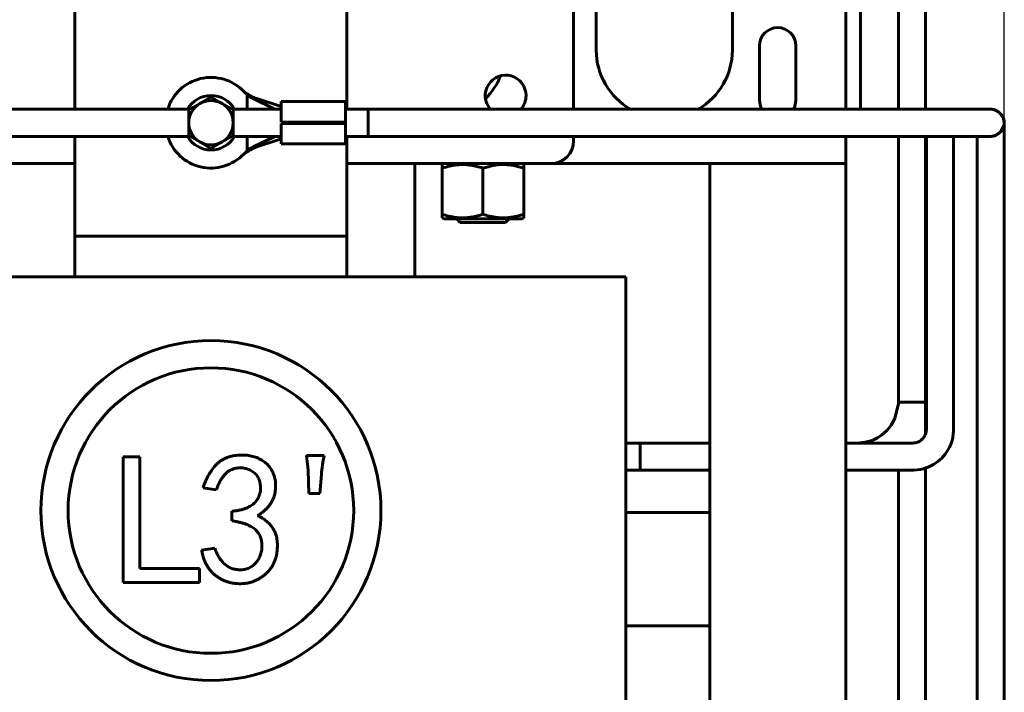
# Model space of a CAD drawing. Header units: millimetres. Extents: x 0 to 297, y 0 to 420.
# Tile 8 of 19: x 188 to 231, y 162 to 192. Entities that reach past the tile are written whole.
import ezdxf

# ---------------------------------------------------------------- set-up
doc = ezdxf.new("R2010")
doc.units = ezdxf.units.MM
doc.linetypes.add('K5LT_BASIC', pattern=[0])
doc.linetypes.add('K5LT_THIN', pattern=[0])
doc.layers.add('Системный слой', color=7, linetype='Continuous')
doc.styles.add('KDIMTEXTSTYLE', font='GOST_AU.SHX', dxfattribs={"width": 0.96, "oblique": 15, "height": 5})
doc.dimstyles.new('KDIMSTYLE (0.20)', dxfattribs={"dimtxt": 5, "dimasz": 1, "dimexe": 2, "dimexo": 0, "dimgap": 1, "dimtad": 1, "dimlfac": 5, "dimtxsty": 'KDIMTEXTSTYLE', "dimsah": 1, "dimcen": 0, "dimdle": 1, "dimadec": 0, "dimazin": 0, "dimtfac": 0.667, "dimtmove": 0, "dimatfit": 3, "dimfxl": 1, "dimtvp": 1, "dimtolj": 1, "dimtzin": 0, "dimarcsym": 0})

# ---------------------------------------------------------------- blocks, each defined once
blk = doc.blocks.new('U6')
at = {"layer": 'Системный слой', "color": 150, "linetype": 'K5LT_BASIC', "lineweight": 60, "true_color": 0x0080ff}
for p, q in [((231.012, 187.244), (231.012, 187.243)), ((231.012, 187.242), (231.012, 187.242)), ((231.012, 187.242), (231.012, 187.241)), ((231.012, 187.241), (231.012, 187.241)), ((231.012, 187.241), (231.012, 187.241)), ((231.012, 187.241), (231.012, 187.24)), ((231.012, 187.24), (231.012, 187.24)), ((231.012, 187.24), (231.012, 187.239)), ((231.012, 187.239), (231.012, 187.238)), ((231.012, 187.238), (231.012, 187.238)), ((231.012, 187.238), (231.012, 187.237)), ((231.012, 187.237), (231.012, 187.234)), ((231.012, 187.234), (231.012, 187.228)), ((231.012, 187.228), (231.012, 187.223)), ((231.012, 187.223), (231.012, 187.222)), ((231.012, 187.222), (231.012, 187.22)), ((231.012, 187.22), (231.012, 187.217)), ((231.012, 187.217), (231.012, 187.209)), ((231.012, 187.209), (231.012, 187.192)), ((231.012, 187.192), (231.012, 187.162)), ((231.012, 187.162), (231.012, 187.16)), ((231.012, 187.16), (231.012, 187.157)), ((231.012, 187.157), (231.012, 187.152)), ((231.012, 187.152), (231.012, 187.147)), ((231.012, 187.147), (231.012, 187.145)), ((231.012, 187.145), (231.012, 187.143)), ((231.012, 187.143), (231.012, 187.138)), ((231.012, 187.138), (231.012, 187.136)), ((231.012, 187.136), (231.012, 187.134)), ((231.012, 187.134), (231.012, 187.132)), ((231.012, 187.132), (231.012, 187.13)), ((231.012, 187.13), (231.012, 187.128)), ((231.012, 187.128), (231.012, 187.126)), ((231.012, 187.126), (231.012, 187.123)), ((231.012, 187.123), (231.012, 187.12)), ((231.012, 187.12), (231.012, 187.118)), ((231.012, 187.118), (231.012, 187.116)), ((231.012, 187.116), (231.012, 187.111)), ((231.012, 187.111), (231.012, 187.104)), ((231.012, 187.104), (231.012, 187.101)), ((231.012, 187.101), (231.012, 187.099)), ((231.012, 187.099), (231.012, 187.093)), ((231.012, 187.093), (231.012, 187.081)), ((231.012, 187.081), (231.012, 187.067)), ((231.012, 187.067), (231.012, 187.065)), ((231.012, 187.065), (231.012, 187.061)), ((231.012, 187.061), (231.012, 187.053)), ((231.012, 187.053), (231.012, 187.037)), ((231.012, 187.037), (231.012, 187.003)), ((231.012, 187.003), (231.012, 186.983)), ((231.012, 186.983), (231.012, 186.979)), ((231.012, 186.979), (231.012, 186.974)), ((231.012, 186.974), (231.012, 186.963)), ((231.012, 186.963), (231.012, 186.939)), ((231.012, 186.939), (231.012, 186.89)), ((231.012, 186.89), (231.012, 186.823)), ((231.012, 186.823), (231.012, 186.82)), ((231.012, 186.82), (231.012, 186.812)), ((231.012, 186.812), (231.012, 186.797)), ((231.012, 186.797), (231.012, 186.765)), ((231.012, 186.765), (231.012, 186.7)), ((231.012, 186.7), (231.012, 186.629)), ((231.012, 186.629), (231.012, 186.625)), ((231.012, 186.625), (231.012, 186.616)), ((231.012, 186.616), (231.012, 186.598)), ((231.012, 186.598), (231.012, 186.561)), ((231.012, 186.561), (231.012, 186.485)), ((231.012, 186.485), (231.012, 186.407)), ((231.012, 186.407), (231.012, 186.402)), ((231.012, 186.402), (231.012, 186.392)), ((231.012, 186.392), (231.012, 186.372)), ((231.012, 186.372), (231.012, 186.33)), ((231.012, 186.33), (231.012, 186.246)), ((231.012, 186.246), (231.012, 186.158)), ((231.012, 186.158), (231.012, 186.153)), ((231.012, 186.153), (231.012, 186.141)), ((231.012, 186.141), (231.012, 186.119)), ((231.012, 186.119), (231.012, 186.074)), ((231.012, 186.074), (231.012, 185.981)), ((231.012, 185.981), (231.012, 185.885)), ((231.012, 185.885), (231.012, 185.879)), ((231.012, 185.879), (231.012, 185.867)), ((231.012, 185.867), (231.012, 185.842)), ((231.012, 185.842), (231.012, 185.794)), ((231.012, 185.794), (231.012, 185.695)), ((231.012, 185.695), (231.012, 185.597)), ((231.012, 185.597), (231.012, 185.59)), ((231.012, 185.59), (231.012, 185.577)), ((231.012, 185.577), (231.012, 185.552)), ((231.012, 185.552), (231.012, 185.501)), ((231.012, 185.501), (231.012, 185.398)), ((231.012, 185.398), (231.012, 185.295)), ((231.012, 185.295), (231.012, 185.289)), ((231.012, 185.289), (231.012, 185.275)), ((231.012, 185.275), (231.012, 185.249)), ((231.012, 185.249), (231.012, 185.196)), ((231.012, 185.196), (231.012, 185.089)), ((231.012, 185.089), (231.012, 184.99)), ((231.012, 184.99), (231.012, 184.755)), ((231.012, 184.755), (231.012, 184.285)), ((231.012, 184.285), (231.012, 183.346)), ((231.012, 183.346), (231.012, 181.466)), ((231.012, 181.466), (231.012, 177.708)), ((231.012, 177.708), (231.012, 170.191)), ((231.012, 170.191), (231.012, 155.158))]:
    blk.add_line(p, q, dxfattribs=at)
blk = doc.blocks.new('U7')
at = {"layer": 'Системный слой', "color": 150, "linetype": 'K5LT_BASIC', "lineweight": 60, "true_color": 0x0080ff}
for p, q in [((231.004, 187.155), (231.012, 187.243)), ((230.628, 186.689), (230.874, 186.876)), ((230.874, 186.876), (231.004, 187.155)), ((230.412, 186.644), (230.628, 186.689))]:
    blk.add_line(p, q, dxfattribs=at)
blk = doc.blocks.new('U8')
at = {"layer": 'Системный слой', "color": 150, "linetype": 'K5LT_BASIC', "lineweight": 60, "true_color": 0x0080ff}
for p, q in [((230.528, 187.83), (230.41, 187.844)), ((230.802, 187.687), (230.528, 187.83)), ((230.977, 187.432), (230.802, 187.687)), ((231.012, 187.244), (230.977, 187.432))]:
    blk.add_line(p, q, dxfattribs=at)
blk = doc.blocks.new('U9')
at = {"layer": 'Системный слой', "color": 150, "linetype": 'K5LT_BASIC', "lineweight": 60, "true_color": 0x0080ff}
for p, q in [((229.812, 186.644), (229.812, 186.613)), ((229.812, 186.613), (229.812, 186.599)), ((229.812, 186.599), (229.812, 186.578)), ((229.812, 186.578), (229.812, 186.546)), ((229.812, 186.546), (229.812, 186.497)), ((229.812, 186.497), (229.812, 186.491)), ((229.812, 186.491), (229.812, 186.487)), ((229.812, 186.487), (229.812, 186.478)), ((229.812, 186.478), (229.812, 186.46)), ((229.812, 186.46), (229.812, 186.425)), ((229.812, 186.425), (229.812, 186.352)), ((229.812, 186.352), (229.812, 186.253)), ((229.812, 186.253), (229.812, 186.248)), ((229.812, 186.248), (229.812, 186.237)), ((229.812, 186.237), (229.812, 186.216)), ((229.812, 186.216), (229.812, 186.173)), ((229.812, 186.173), (229.812, 186.086)), ((229.812, 186.086), (229.812, 185.987)), ((229.812, 185.987), (229.812, 185.981)), ((229.812, 185.981), (229.812, 185.97)), ((229.812, 185.97), (229.812, 185.947)), ((229.812, 185.947), (229.812, 185.901)), ((229.812, 185.901), (229.812, 185.807)), ((229.812, 185.807), (229.812, 185.703)), ((229.812, 185.703), (229.812, 185.697)), ((229.812, 185.697), (229.812, 185.685)), ((229.812, 185.685), (229.812, 185.66)), ((229.812, 185.66), (229.812, 185.612)), ((229.812, 185.612), (229.812, 185.513)), ((229.812, 185.513), (229.812, 185.407)), ((229.812, 185.407), (229.812, 185.401)), ((229.812, 185.401), (229.812, 185.388)), ((229.812, 185.388), (229.812, 185.363)), ((229.812, 185.363), (229.812, 185.311)), ((229.812, 185.311), (229.812, 185.209)), ((229.812, 185.209), (229.812, 185.017)), ((229.812, 185.017), (229.812, 184.789)), ((229.812, 184.789), (229.812, 184.333)), ((229.812, 184.333), (229.812, 183.424)), ((229.812, 183.424), (229.812, 181.609)), ((229.812, 181.609), (229.812, 177.981)), ((229.812, 177.981), (229.812, 170.72)), ((229.812, 170.72), (229.812, 156.2))]:
    blk.add_line(p, q, dxfattribs=at)
blk = doc.blocks.new('U15')
at = {"layer": 'Системный слой', "color": 150, "linetype": 'K5LT_BASIC', "lineweight": 60, "true_color": 0x0080ff}
for start, end in [(30, 150), (210, 330)]:
    blk.add_arc((196.014, 187.244), 1.2, start, end, dxfattribs=at)
blk = doc.blocks.new('U23')
at = {"layer": 'Системный слой', "color": 150, "linetype": 'K5LT_BASIC', "lineweight": 60, "true_color": 0x0080ff}
for p, q in [((162.952, 186.644), (195.097, 186.644)), ((196.931, 186.644), (199.116, 186.644)), ((201.952, 186.644), (227.35, 186.644))]:
    blk.add_line(p, q, dxfattribs=at)
blk = doc.blocks.new('U24')
at = {"layer": 'Системный слой', "color": 150, "linetype": 'K5LT_BASIC', "lineweight": 60, "true_color": 0x0080ff}
for p, q in [((227.574, 186.644), (227.574, 186.495)), ((227.574, 186.495), (227.574, 186.489)), ((227.574, 186.489), (227.574, 186.477)), ((227.574, 186.477), (227.574, 186.453)), ((227.574, 186.453), (227.574, 186.404)), ((227.574, 186.404), (227.574, 186.305)), ((227.574, 186.305), (227.574, 186.101)), ((227.574, 186.101), (227.574, 185.968)), ((227.574, 185.968), (227.574, 185.888)), ((227.574, 185.888), (227.574, 185.727)), ((227.574, 185.727), (227.574, 185.405)), ((227.574, 185.405), (227.574, 184.762)), ((227.574, 184.762), (227.574, 183.475)), ((227.574, 183.475), (227.574, 180.902)), ((227.574, 180.902), (227.574, 175.755)), ((227.574, 175.755), (227.574, 174.092)), ((227.574, 174.092), (227.574, 174.024)), ((227.574, 174.024), (227.574, 173.988)), ((227.574, 173.988), (227.574, 173.97)), ((227.574, 173.97), (227.574, 173.961)), ((227.574, 173.961), (227.574, 173.956)), ((227.574, 173.956), (227.574, 173.95)), ((227.574, 173.95), (227.574, 173.94)), ((227.574, 173.94), (227.574, 173.926)), ((227.574, 173.926), (227.574, 173.905)), ((227.574, 173.905), (227.574, 173.873)), ((227.574, 173.873), (227.574, 173.827)), ((227.574, 173.827), (227.574, 173.763)), ((227.574, 173.763), (227.574, 173.707)), ((227.481, 173.39), (227.415, 173.304)), ((227.507, 173.436), (227.481, 173.39)), ((227.519, 173.46), (227.507, 173.436)), ((227.524, 173.473), (227.519, 173.46)), ((227.527, 173.479), (227.524, 173.473)), ((227.528, 173.482), (227.527, 173.479)), ((227.539, 173.507), (227.528, 173.482)), ((227.545, 173.524), (227.539, 173.507)), ((227.55, 173.538), (227.545, 173.524)), ((227.555, 173.554), (227.55, 173.538)), ((227.562, 173.577), (227.555, 173.554)), ((227.57, 173.627), (227.562, 173.577)), ((227.573, 173.666), (227.57, 173.627)), ((227.574, 173.701), (227.573, 173.689)), ((227.573, 173.689), (227.573, 173.666)), ((227.574, 173.707), (227.574, 173.701)), ((218.014, 173.111), (214.952, 173.111)), ((224.407, 173.111), (224.014, 173.111)), ((225.504, 173.111), (224.407, 173.111)), ((226.053, 173.111), (225.504, 173.111)), ((226.327, 173.111), (226.053, 173.111)), ((226.465, 173.111), (226.327, 173.111)), ((226.533, 173.111), (226.465, 173.111)), ((226.599, 173.111), (226.533, 173.111)), ((226.644, 173.111), (226.599, 173.111)), ((226.675, 173.111), (226.644, 173.111)), ((226.696, 173.111), (226.675, 173.111)), ((226.71, 173.111), (226.696, 173.111)), ((226.72, 173.111), (226.71, 173.111)), ((226.726, 173.111), (226.72, 173.111)), ((226.73, 173.111), (226.726, 173.111)), ((226.739, 173.111), (226.73, 173.111)), ((226.756, 173.111), (226.739, 173.111)), ((226.79, 173.111), (226.756, 173.111)), ((226.856, 173.111), (226.79, 173.111)), ((226.921, 173.111), (226.856, 173.111)), ((226.951, 173.111), (226.921, 173.111)), ((226.964, 173.111), (226.951, 173.111)), ((226.971, 173.111), (226.964, 173.111)), ((227.025, 173.112), (226.971, 173.111)), ((227.074, 173.117), (227.025, 173.112)), ((227.103, 173.122), (227.074, 173.117)), ((227.121, 173.126), (227.103, 173.122)), ((227.136, 173.131), (227.121, 173.126)), ((227.15, 173.136), (227.136, 173.131)), ((227.171, 173.143), (227.15, 173.136)), ((227.187, 173.15), (227.171, 173.143)), ((227.195, 173.153), (227.187, 173.15)), ((227.2, 173.155), (227.195, 173.153)), ((227.278, 173.194), (227.2, 173.155)), ((227.342, 173.237), (227.278, 173.194)), ((227.372, 173.262), (227.342, 173.237)), ((227.386, 173.275), (227.372, 173.262)), ((227.393, 173.282), (227.386, 173.275)), ((227.396, 173.285), (227.393, 173.282)), ((227.415, 173.304), (227.396, 173.285))]:
    blk.add_line(p, q, dxfattribs=at)
blk = doc.blocks.new('U25')
at = {"layer": 'Системный слой', "color": 150, "linetype": 'K5LT_BASIC', "lineweight": 60, "true_color": 0x0080ff}
for p, q in [((228.774, 186.644), (228.774, 186.495)), ((228.774, 186.495), (228.774, 186.489)), ((228.774, 186.489), (228.774, 186.477)), ((228.774, 186.477), (228.774, 186.453)), ((228.774, 186.453), (228.774, 186.404)), ((228.774, 186.404), (228.774, 186.305)), ((228.774, 186.305), (228.774, 186.101)), ((228.774, 186.101), (228.774, 185.968)), ((228.774, 185.968), (228.774, 185.888)), ((228.774, 185.888), (228.774, 185.727)), ((228.774, 185.727), (228.774, 185.405)), ((228.774, 185.405), (228.774, 184.762)), ((228.774, 184.762), (228.774, 183.475)), ((228.774, 183.475), (228.774, 180.902)), ((228.774, 180.902), (228.774, 175.755)), ((228.774, 175.755), (228.774, 174.092)), ((228.774, 174.092), (228.774, 174.029)), ((228.774, 174.029), (228.774, 173.998)), ((228.774, 173.998), (228.774, 173.983)), ((228.774, 173.983), (228.774, 173.975)), ((228.774, 173.975), (228.774, 173.971)), ((228.774, 173.971), (228.774, 173.966)), ((228.774, 173.966), (228.774, 173.958)), ((228.774, 173.958), (228.774, 173.946)), ((228.774, 173.946), (228.774, 173.927)), ((228.774, 173.927), (228.774, 173.899)), ((228.774, 173.899), (228.774, 173.856)), ((228.774, 173.856), (228.774, 173.786)), ((228.774, 173.786), (228.774, 173.705)), ((228.736, 173.358), (228.705, 173.224)), ((228.763, 173.528), (228.736, 173.358)), ((228.771, 173.626), (228.763, 173.528)), ((228.773, 173.672), (228.771, 173.626)), ((228.774, 173.694), (228.773, 173.672)), ((228.774, 173.705), (228.774, 173.694)), ((228.595, 172.929), (228.542, 172.828)), ((228.619, 172.981), (228.595, 172.929)), ((228.63, 173.007), (228.619, 172.981)), ((228.636, 173.02), (228.63, 173.007)), ((228.662, 173.088), (228.636, 173.02)), ((228.705, 173.224), (228.662, 173.088)), ((228.417, 172.635), (228.241, 172.433)), ((228.542, 172.828), (228.417, 172.635)), ((227.556, 172.009), (227.443, 171.975)), ((227.611, 172.028), (227.556, 172.009)), ((227.638, 172.038), (227.611, 172.028)), ((227.652, 172.043), (227.638, 172.038)), ((227.889, 172.161), (227.652, 172.043)), ((228.079, 172.29), (227.889, 172.161)), ((228.168, 172.364), (228.079, 172.29)), ((228.21, 172.403), (228.168, 172.364)), ((228.231, 172.423), (228.21, 172.403)), ((228.241, 172.433), (228.231, 172.423)), ((218.014, 171.911), (214.952, 171.911)), ((224.407, 171.911), (224.014, 171.911)), ((225.504, 171.911), (224.407, 171.911)), ((226.053, 171.911), (225.504, 171.911)), ((226.327, 171.911), (226.053, 171.911)), ((226.465, 171.911), (226.327, 171.911)), ((226.533, 171.911), (226.465, 171.911)), ((226.599, 171.911), (226.533, 171.911)), ((226.642, 171.911), (226.599, 171.911)), ((226.669, 171.911), (226.642, 171.911)), ((226.687, 171.911), (226.669, 171.911)), ((226.699, 171.911), (226.687, 171.911)), ((226.707, 171.911), (226.699, 171.911)), ((226.713, 171.911), (226.707, 171.911)), ((226.716, 171.911), (226.713, 171.911)), ((226.724, 171.911), (226.716, 171.911)), ((226.738, 171.911), (226.724, 171.911)), ((226.768, 171.911), (226.738, 171.911)), ((226.828, 171.911), (226.768, 171.911)), ((226.899, 171.911), (226.828, 171.911)), ((226.938, 171.911), (226.899, 171.911)), ((226.959, 171.911), (226.938, 171.911)), ((226.969, 171.911), (226.959, 171.911)), ((227.017, 171.912), (226.969, 171.911)), ((227.171, 171.924), (227.017, 171.912)), ((227.306, 171.944), (227.171, 171.924)), ((227.443, 171.975), (227.306, 171.944))]:
    blk.add_line(p, q, dxfattribs=at)
blk = doc.blocks.new('U26')
at = {"layer": 'Системный слой', "color": 150, "linetype": 'K5LT_BASIC', "lineweight": 60, "true_color": 0x0080ff}
for p, q in [((162.952, 187.844), (195.097, 187.844)), ((196.931, 187.844), (199.116, 187.844)), ((201.952, 187.844), (227.538, 187.844))]:
    blk.add_line(p, q, dxfattribs=at)
blk = doc.blocks.new('U35')
at = {"layer": 'Системный слой', "color": 150, "linetype": 'K5LT_BASIC', "lineweight": 60, "true_color": 0x0080ff}
for p, q in [((177.214, 185.444), (190.014, 185.444)), ((202.014, 185.444), (211.014, 185.444))]:
    blk.add_line(p, q, dxfattribs=at)
blk = doc.blocks.new('U37')
at = {"layer": 'Системный слой', "color": 150, "linetype": 'K5LT_BASIC', "lineweight": 60, "true_color": 0x0080ff}
for start, end in [(0, 221.8103), (318.1897, 0)]:
    blk.add_arc((209.014, 188.444), 0.9, start, end, dxfattribs=at)
blk = doc.blocks.new('U38')
at = {"layer": 'Системный слой', "color": 150, "linetype": 'K5LT_BASIC', "lineweight": 60, "true_color": 0x0080ff}
for p, q in [((212.014, 187.844), (212.014, 200.444)), ((212.014, 186.444), (212.014, 186.644))]:
    blk.add_line(p, q, dxfattribs=at)
blk = doc.blocks.new('U58')
at = {"layer": 'Системный слой', "color": 150, "linetype": 'K5LT_BASIC', "lineweight": 60, "true_color": 0x0080ff}
for p, q in [((214.952, 173.111), (214.952, 172.511)), ((214.952, 172.511), (214.952, 171.911))]:
    blk.add_line(p, q, dxfattribs=at)
blk = doc.blocks.new('U67')
at = {"layer": 'Системный слой', "color": 150, "linetype": 'K5LT_BASIC', "lineweight": 60, "true_color": 0x0080ff}
for p, q in [((226.338, 192.823), (226.338, 187.844)), ((226.338, 186.644), (226.338, 174.911))]:
    blk.add_line(p, q, dxfattribs=at)
blk = doc.blocks.new('U68')
at = {"layer": 'Системный слой', "color": 150, "linetype": 'K5LT_BASIC', "lineweight": 60, "true_color": 0x0080ff}
for p, q in [((227.538, 192.851), (227.538, 187.844)), ((227.538, 186.644), (227.538, 174.911))]:
    blk.add_line(p, q, dxfattribs=at)
blk = doc.blocks.new('U69')
at = {"layer": 'Системный слой', "color": 150, "linetype": 'K5LT_BASIC', "lineweight": 60, "true_color": 0x0080ff}
for p, q in [((226.187, 174.193), (226.337, 174.855)), ((226.337, 174.855), (226.338, 174.911)), ((226.023, 173.895), (226.187, 174.193)), ((225.864, 173.695), (225.92, 173.759)), ((225.92, 173.759), (226.023, 173.895)), ((225.324, 173.292), (225.425, 173.345)), ((225.425, 173.345), (225.616, 173.47)), ((225.616, 173.47), (225.82, 173.648)), ((225.82, 173.648), (225.835, 173.663)), ((225.835, 173.663), (225.864, 173.695)), ((224.538, 173.111), (224.88, 173.141)), ((224.88, 173.141), (225.066, 173.189)), ((225.066, 173.189), (225.214, 173.243)), ((225.214, 173.243), (225.233, 173.251)), ((225.233, 173.251), (225.246, 173.256)), ((225.246, 173.256), (225.272, 173.268)), ((225.272, 173.268), (225.324, 173.292))]:
    blk.add_line(p, q, dxfattribs=at)
blk = doc.blocks.new('U70')
at = {"layer": 'Системный слой', "color": 150, "linetype": 'K5LT_BASIC', "lineweight": 60, "true_color": 0x0080ff}
for p, q in [((227.538, 174.911), (227.538, 173.505)), ((227.538, 172.002), (227.538, 157.124))]:
    blk.add_line(p, q, dxfattribs=at)
blk = doc.blocks.new('U71')
at = {"layer": 'Системный слой', "color": 150, "linetype": 'K5LT_BASIC', "lineweight": 60, "true_color": 0x0080ff}
blk.add_line((226.338, 171.911), (226.338, 156.321), dxfattribs=at)
blk = doc.blocks.new('U73')
at = {"layer": 'Системный слой', "color": 150, "linetype": 'K5LT_BASIC', "lineweight": 60, "true_color": 0x0080ff}
for start, end in [(180, 240.0736), (299.9264, 0)]:
    blk.add_arc((216.014, 190.444), 3, start, end, dxfattribs=at)
blk = doc.blocks.new('U74')
at = {"layer": 'Системный слой', "color": 150, "linetype": 'K5LT_BASIC', "lineweight": 60, "true_color": 0x0080ff}
for start, end in [(180, 210), (330, 0)]:
    blk.add_arc((221.014, 188.244), 0.8, start, end, dxfattribs=at)
blk = doc.blocks.new('U75')
at = {"layer": 'Системный слой', "color": 150, "linetype": 'K5LT_BASIC', "lineweight": 60, "true_color": 0x0080ff}
blk.add_line((211.014, 185.444), (224.014, 185.444), dxfattribs=at)
blk = doc.blocks.new('U77')
at = {"layer": 'Системный слой', "color": 150, "linetype": 'K5LT_BASIC', "lineweight": 60, "true_color": 0x0080ff}
for p, q in [((224.014, 187.844), (224.014, 200.844)), ((224.014, 186.044), (224.014, 186.644))]:
    blk.add_line(p, q, dxfattribs=at)
blk = doc.blocks.new('U81')
at = {"layer": 'Системный слой', "color": 150, "linetype": 'K5LT_BASIC', "lineweight": 60, "true_color": 0x0080ff}
for p, q in [((190.014, 187.844), (190.014, 202.244)), ((190.014, 183.244), (190.014, 186.644))]:
    blk.add_line(p, q, dxfattribs=at)
blk = doc.blocks.new('U82')
at = {"layer": 'Системный слой', "color": 150, "linetype": 'K5LT_BASIC', "lineweight": 60, "true_color": 0x0080ff}
for p, q in [((202.014, 187.844), (202.014, 202.244)), ((202.014, 183.244), (202.014, 186.644))]:
    blk.add_line(p, q, dxfattribs=at)
blk = doc.blocks.new('U94')
at = {"layer": 'Системный слой', "color": 150, "linetype": 'K5LT_BASIC', "lineweight": 60, "true_color": 0x0080ff}
for p, q in [((208.014, 183.004), (206.289, 183.004)), ((209.739, 183.004), (208.014, 183.004))]:
    blk.add_line(p, q, dxfattribs=at)
blk = doc.blocks.new('U130')
at = {"layer": 'Системный слой', "color": 150, "linetype": 'K5LT_BASIC', "lineweight": 60, "true_color": 0x0080ff}
blk.add_line((205.014, 180.444), (205.014, 185.444), dxfattribs=at)
blk = doc.blocks.new('U140')
at = {"layer": 'Системный слой', "color": 150, "linetype": 'K5LT_BASIC', "lineweight": 60, "true_color": 0x0080ff}
for start, end in [(43.7366, 162.5558), (197.4442, 316.2634)]:
    blk.add_arc((196.014, 187.244), 2.001, start, end, dxfattribs=at)
blk = doc.blocks.new('U141')
at = {"layer": 'Системный слой', "color": 150, "linetype": 'K5LT_BASIC', "lineweight": 60, "true_color": 0x0080ff}
for p, q in [((201.952, 187.277), (201.952, 188.178)), ((201.952, 186.31), (201.952, 187.21))]:
    blk.add_line(p, q, dxfattribs=at)
blk = doc.blocks.new('U142')
at = {"layer": 'Системный слой', "color": 150, "linetype": 'K5LT_BASIC', "lineweight": 60, "true_color": 0x0080ff}
for p, q in [((197.615, 187.844), (197.615, 188.444)), ((197.615, 186.043), (197.615, 186.644))]:
    blk.add_line(p, q, dxfattribs=at)
blk = doc.blocks.new('U148')
at = {"layer": 'Системный слой', "color": 150, "linetype": 'K5LT_BASIC', "lineweight": 60, "true_color": 0x0080ff}
for p, q in [((224.663, 191.543), (224.663, 194.831)), ((224.663, 189.899), (224.663, 191.543)), ((224.663, 189.081), (224.663, 189.899)), ((224.663, 188.691), (224.663, 189.081)), ((224.663, 188.506), (224.663, 188.691)), ((224.663, 188.416), (224.663, 188.506)), ((224.663, 188.372), (224.663, 188.416)), ((224.663, 188.351), (224.663, 188.372)), ((224.663, 188.34), (224.663, 188.351)), ((224.663, 188.334), (224.663, 188.34)), ((224.663, 188.241), (224.663, 188.334)), ((224.663, 188.16), (224.663, 188.241)), ((224.663, 188.12), (224.663, 188.16)), ((224.663, 188.1), (224.663, 188.12)), ((224.663, 188.091), (224.663, 188.1)), ((224.663, 188.086), (224.663, 188.091)), ((224.663, 188.018), (224.663, 188.086)), ((224.663, 187.938), (224.663, 188.018)), ((224.663, 187.899), (224.663, 187.938)), ((224.663, 187.88), (224.663, 187.899)), ((224.663, 187.871), (224.663, 187.88)), ((224.663, 187.866), (224.663, 187.871)), ((224.663, 187.864), (224.663, 187.866)), ((224.663, 187.862), (224.663, 187.864)), ((224.663, 187.86), (224.663, 187.862)), ((224.663, 187.857), (224.663, 187.86)), ((224.663, 187.855), (224.663, 187.857)), ((224.663, 187.853), (224.663, 187.855)), ((224.663, 187.85), (224.663, 187.853)), ((224.663, 187.844), (224.663, 187.85))]:
    blk.add_line(p, q, dxfattribs=at)
blk = doc.blocks.new('KDIMARROW_01')
at = {"layer": 'Системный слой'}
blk.add_hatch(color=0, dxfattribs=at).paths.add_polyline_path([(-5, -0.658), (0, 0), (-5, 0.658), (-4.5, 0)])
at = {"layer": 'Системный слой', "color": 0, "linetype": 'K5LT_THIN', "lineweight": 18}
for p, q in [((-4.5, 0), (-5, 0.658)), ((-5, 0.658), (0, 0)), ((0, 0), (-5, -0.658)), ((-5, -0.658), (-4.5, 0)), ((0, 0), (-1, 0))]:
    blk.add_line(p, q, dxfattribs=at)

msp = doc.modelspace()

# ---------------------------------------------------------------- linework, layer by layer
at = {"layer": 'Системный слой', "color": 150, "linetype": 'K5LT_BASIC', "lineweight": 60, "true_color": 0x0080ff}
for p, q in [((213.014, 190.4436), (213.014, 196.4436)), ((219.014, 196.4436), (219.014, 190.4436)), ((220.214, 188.2436), (220.214, 190.6436)), ((221.814, 190.6436), (221.814, 188.2436)), ((195.525, 188.0905), (195.036, 187.8082)), ((196.014, 188.3729), (195.525, 188.0905)), ((196.503, 188.0905), (196.014, 188.3729)), ((196.992, 187.8082), (196.503, 188.0905)), ((197.6152, 188.4445), (197.6152, 188.4849)), ((197.6152, 188.4445), (197.8804, 188.3136)), ((197.883, 188.3123), (197.8804, 188.3136)), ((197.883, 188.3123), (198.8326, 187.8436)), ((198.037, 188.308), (199.1163, 187.9591)), ((199.1163, 187.2769), (199.1163, 188.1776)), ((199.1163, 188.1776), (201.9517, 188.1776)), ((195.036, 187.8082), (195.036, 187.2436)), ((196.992, 187.2436), (196.992, 187.8082)), ((202.9517, 187.8436), (201.9517, 187.8436)), ((202.9517, 187.8436), (230.4116, 187.8436)), ((202.9517, 187.8436), (202.9517, 186.6436)), ((228.1755, 187.8436), (228.1719, 187.8436)), ((195.036, 187.2436), (195.036, 186.6789)), ((196.992, 186.6789), (196.992, 187.2436)), ((199.1163, 187.2769), (201.9517, 187.2769)), ((199.1163, 187.2102), (201.9517, 187.2102)), ((199.1163, 186.3095), (199.1163, 187.2102)), ((201.9517, 187.2769), (201.9517, 187.2102)), ((195.036, 186.6789), (195.525, 186.3966)), ((195.525, 186.3966), (196.014, 186.1143)), ((196.014, 186.1143), (196.503, 186.3966)), ((196.503, 186.3966), (196.992, 186.6789)), ((198.8326, 186.6436), (197.883, 186.1749)), ((202.9517, 186.6436), (201.9517, 186.6436)), ((202.9517, 186.6436), (230.4116, 186.6436)), ((197.8805, 186.1736), (197.6152, 186.0427)), ((197.6152, 186.0022), (197.6152, 186.0427)), ((197.8805, 186.1736), (197.883, 186.1749)), ((199.1163, 186.3095), (201.9517, 186.3095)), ((224.014, 185.4436), (224.014, 186.0436)), ((206.289, 185.4436), (206.2139, 185.4002)), ((206.214, 185.4003), (206.214, 185.2395)), ((206.214, 183.2076), (206.214, 185.2395)), ((208.014, 183.2076), (208.014, 185.2395)), ((209.739, 185.4436), (209.814, 185.4003)), ((209.814, 185.2395), (209.814, 185.4003)), ((209.814, 183.2076), (209.814, 185.2395)), ((218.014, 184.4436), (218.014, 185.4436)), ((218.014, 185.4436), (224.014, 185.4436)), ((224.014, 185.4436), (224.014, 184.4436)), ((218.014, 156.4436), (218.014, 184.4436)), ((224.014, 156.4436), (224.014, 184.4436)), ((190.014, 182.2436), (190.014, 183.2436)), ((202.014, 183.2436), (202.014, 182.2436)), ((206.214, 183.2076), (206.214, 183.0469)), ((206.289, 183.0036), (206.214, 183.0469)), ((207.014, 182.8436), (206.854, 183.0036)), ((209.014, 182.8436), (209.174, 183.0036)), ((209.739, 183.0036), (209.814, 183.0469)), ((209.814, 183.0469), (209.814, 183.2076)), ((209.014, 182.8436), (207.014, 182.8436)), ((202.014, 182.2436), (190.014, 182.2436)), ((190.014, 181.8436), (190.014, 182.2436)), ((202.014, 182.2436), (202.014, 181.8436)), ((190.014, 180.4436), (190.014, 181.8436)), ((202.014, 180.4436), (202.014, 181.8436)), ((185.514, 180.4436), (206.514, 180.4436)), ((206.514, 180.4436), (214.314, 180.4436)), ((214.314, 180.4436), (214.314, 114.4436)), ((226.3376, 174.9109), (227.5376, 174.9109)), ((227.5376, 174.9109), (226.3376, 174.9109)), ((226.3376, 174.9109), (227.5376, 174.9109)), ((214.9517, 173.1109), (214.314, 173.1109)), ((192.1366, 172.4979), (192.8828, 172.4979)), ((192.1366, 166.9503), (192.1366, 172.4979)), ((192.8828, 172.4979), (192.8828, 167.5667)), ((200.299, 171.9139), (200.2341, 172.5628)), ((200.2341, 172.5628), (201.0127, 172.5628)), ((200.3314, 170.8758), (200.299, 171.9139)), ((200.883, 171.7193), (200.8181, 170.8758)), ((214.9517, 171.9109), (214.314, 171.9109)), ((224.014, 171.9109), (224.5376, 171.9109)), ((196.2503, 171.038), (195.6663, 171.1353)), ((200.8181, 170.8758), (200.3314, 170.8758)), ((196.9315, 169.6754), (196.9315, 170.0972)), ((214.314, 170.0436), (218.014, 170.0436)), ((195.6014, 168.3777), (196.1854, 168.4751)), ((192.8828, 167.5667), (195.5106, 167.5667)), ((195.5106, 167.5667), (195.5106, 166.9503)), ((195.5106, 166.9503), (192.1366, 166.9503)), ((214.314, 165.0436), (218.014, 165.0436)), ((214.314, 165.0436), (218.014, 165.0436))]:
    msp.add_line(p, q, dxfattribs=at)
for radius in [7.5, 6.3]:
    msp.add_circle((196.012, 170.1285), radius, dxfattribs=at)
for centre, radius, start, end in [((221.014, 190.6436), 0.8, 0, 180), ((206.014, 190.4436), 3, 314.69081, 337.92905), ((196.014, 187.2436), 0.978, 120, 180), ((196.014, 187.2436), 0.978, 60, 120), ((196.014, 187.2436), 0.978, 0, 60), ((196.014, 187.2436), 0.978, 180, 240), ((196.014, 187.2436), 0.978, 300, 0), ((196.014, 187.2436), 0.978, 240, 300), ((211.014, 186.4436), 1, 270, 0)]:
    msp.add_arc(centre, radius, start, end, dxfattribs=at)
for points in [[(197.6152, 188.523), (197.5306, 188.5781), (197.4514, 188.6399), (197.3776, 188.7087)], [(197.6152, 188.4849), (197.5601, 188.5287), (197.5087, 188.5765), (197.4601, 188.6273)], [(197.8804, 188.3136), (197.7859, 188.3604), (197.6971, 188.4183), (197.6152, 188.4849)], [(198.0246, 188.3121), (198.0288, 188.3107), (198.0329, 188.3093), (198.037, 188.308)], [(199.1163, 186.5281), (198.7565, 186.4117), (198.3968, 186.2954), (198.037, 186.1791)], [(197.3776, 185.7785), (197.4514, 185.8472), (197.5306, 185.9091), (197.6152, 185.9641)], [(197.4601, 185.8598), (197.5108, 185.9128), (197.5624, 185.9602), (197.6152, 186.0022)], [(198.037, 186.1791), (198.0329, 186.1778), (198.0288, 186.1765), (198.0246, 186.1751)]]:
    msp.add_open_spline(points, degree=3, dxfattribs=at)
for points, knots in [([(197.6152, 188.523), (197.6787, 188.4795), (197.7444, 188.4391), (197.8808, 188.3673), (197.9516, 188.3365), (198.0246, 188.3121)], [0, 0, 0, 0, 0.0011692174, 0.0011692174, 0.0023384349, 0.0023384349, 0.0023384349, 0.0023384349]), ([(230.4117, 186.6436), (230.4119, 186.6436), (230.4122, 186.6436), (230.4127, 186.6436), (230.4129, 186.6436), (230.4135, 186.6436), (230.4139, 186.6436), (230.4152, 186.6436), (230.416, 186.6436), (230.4184, 186.6436), (230.4199, 186.6436), (230.4246, 186.6437), (230.4277, 186.6438), (230.4371, 186.6442), (230.4434, 186.6445), (230.4607, 186.6458), (230.4717, 186.6469), (230.5049, 186.6514), (230.5268, 186.6558), (230.5742, 186.6683), (230.5995, 186.6769), (230.6501, 186.698), (230.6753, 186.7107), (230.7251, 186.74), (230.7495, 186.7568), (230.7967, 186.7942), (230.8193, 186.8148), (230.8617, 186.8593), (230.8815, 186.8832), (230.9171, 186.9329), (230.9329, 186.9588), (230.9602, 187.0115), (230.9717, 187.0383), (230.9902, 187.0917), (230.9973, 187.1182), (231.0072, 187.1707), (231.0102, 187.1967), (231.0115, 187.2292), (231.0118, 187.2356), (231.011, 187.2605), (231.0107, 187.2791), (231.0062, 187.3226), (231.0018, 187.3476), (230.9894, 187.3979), (230.9812, 187.4232), (230.9609, 187.4739), (230.9487, 187.4992), (230.9212, 187.5475), (230.9046, 187.5696), (230.8883, 187.5941), (230.8871, 187.5955), (230.8686, 187.6196), (230.8484, 187.64), (230.8282, 187.6628), (230.8267, 187.6641), (230.8033, 187.6871), (230.7798, 187.7072), (230.7305, 187.7435), (230.7048, 187.7599), (230.6523, 187.7881), (230.6256, 187.8001), (230.5722, 187.8195), (230.5456, 187.8271), (230.5026, 187.8359), (230.4865, 187.8384), (230.4646, 187.8409), (230.4587, 187.8415), (230.4499, 187.8422), (230.447, 187.8424), (230.4426, 187.8426), (230.4411, 187.8427), (230.4389, 187.8428), (230.4382, 187.8429), (230.4371, 187.8429), (230.4367, 187.843), (230.4362, 187.843), (230.436, 187.843), (230.4357, 187.843), (230.4356, 187.843), (230.4355, 187.843), (230.4354, 187.843), (230.4352, 187.843), (230.4352, 187.843), (230.435, 187.843), (230.435, 187.843), (230.4348, 187.843), (230.4347, 187.8431), (230.4345, 187.8431), (230.4343, 187.8431), (230.434, 187.8431), (230.4338, 187.8431), (230.4333, 187.8431), (230.4329, 187.8431), (230.432, 187.8432), (230.4315, 187.8432), (230.4302, 187.8432), (230.4295, 187.8433), (230.4273, 187.8433), (230.4258, 187.8434), (230.4221, 187.8435), (230.42, 187.8435), (230.4163, 187.8435), (230.4148, 187.8436), (230.4129, 187.8436), (230.4125, 187.8436), (230.412, 187.8436), (230.412, 187.8436), (230.4118, 187.8436), (230.4117, 187.8436), (230.4117, 187.8436)], [0, 0, 0, 0, 0.0191388, 0.0191388, 0.0333819, 0.0333819, 0.061868, 0.061868, 0.1188403, 0.1188403, 0.226821, 0.226821, 0.4427826, 0.4427826, 0.8747056, 0.8747056, 1.6430975, 1.6430975, 3.1798814, 3.1798814, 5.019355, 5.019355, 6.9625587, 6.9625587, 8.9994541, 8.9994541, 11.1093911, 11.1093911, 13.2376655, 13.2376655, 15.3266516, 15.3266516, 17.3288784, 17.3288784, 19.2234994, 19.2234994, 21.0250525, 21.0250525, 21.4610782, 21.4610782, 22.7328345, 22.7328345, 24.4780728, 24.4780728, 26.3139856, 26.3139856, 28.2432005, 28.2432005, 30.1442299, 30.1442299, 30.2705573, 30.2705573, 32.2420589, 32.2420589, 32.3748668, 32.3748668, 34.5018693, 34.5018693, 36.5992018, 36.5992018, 38.6110366, 38.6110366, 40.5206054, 40.5206054, 41.6430156, 41.6430156, 42.0493677, 42.0493677, 42.2526361, 42.2526361, 42.3542986, 42.3542986, 42.4051375, 42.4051375, 42.430559, 42.430559, 42.4432703, 42.4432703, 42.449626, 42.449626, 42.4545124, 42.4545124, 42.4593988, 42.4593988, 42.4642851, 42.4642851, 42.4706021, 42.4706021, 42.4800582, 42.4800582, 42.4927705, 42.4927705, 42.5180389, 42.5180389, 42.5558633, 42.5558633, 42.6067191, 42.6067191, 42.7077981, 42.7077981, 42.8591003, 42.8591003, 42.9635001, 42.9635001, 42.9889263, 42.9889263, 42.9952824, 42.9952824, 43, 43, 43, 43]), ([(198.0246, 186.1751), (197.9516, 186.1507), (197.8809, 186.1199), (197.7444, 186.048), (197.6787, 186.0076), (197.6152, 185.9641)], [0, 0, 0, 0, 0.0011681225, 0.0011681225, 0.0023362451, 0.0023362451, 0.0023362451, 0.0023362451]), ([(197.6152, 186.0022), (197.636, 186.0192), (197.6566, 186.035), (197.6888, 186.0585), (197.6993, 186.0659), (197.7157, 186.0771), (197.7211, 186.0808), (197.7321, 186.0882), (197.7374, 186.0917), (197.7546, 186.1028), (197.7716, 186.1135), (197.7884, 186.1235), (197.7996, 186.1301), (197.8049, 186.1332), (197.8339, 186.1497), (197.8571, 186.1621), (197.8805, 186.1736)], [0, 0, 0, 0, 0.25, 0.25, 0.375, 0.375, 0.4375, 0.4375, 0.5, 0.5, 0.625, 0.6875, 0.6875, 0.75, 0.75, 1, 1, 1, 1]), ([(206.214, 185.2395), (206.3265, 185.277), (206.4922, 185.3246), (206.6967, 185.3649), (206.8248, 185.3834), (206.9398, 185.3948), (207.0382, 185.3996), (207.1389, 185.4007), (207.2403, 185.3979), (207.3618, 185.3882), (207.4624, 185.3752), (207.5819, 185.3554), (207.7609, 185.3177), (207.9173, 185.2717), (208.014, 185.2395)], [0, 0, 0, 0, 2.8814613, 4.2007918, 5.12203, 6.0737295, 7.054851, 7.5526049, 8.5536622, 9.549854, 10.5399482, 11.0322282, 12.5081996, 15, 15, 15, 15]), ([(208.014, 185.2395), (208.1609, 185.2885), (208.309, 185.3289), (208.6081, 185.3848), (208.7592, 185.4002), (208.9888, 185.4003), (209.0657, 185.3966), (209.2177, 185.3819), (209.2933, 185.371), (209.5185, 185.329), (209.6669, 185.2885), (209.814, 185.2395)], [0.000000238, 0.000000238, 0.000000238, 0.000000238, 0.002624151, 0.002624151, 0.005248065, 0.005248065, 0.006560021, 0.006560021, 0.007871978, 0.007871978, 0.010495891, 0.010495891, 0.010495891, 0.010495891]), ([(208.014, 183.2076), (207.9014, 183.1701), (207.7357, 183.1226), (207.5313, 183.0823), (207.4032, 183.0637), (207.2881, 183.0524), (207.1898, 183.0475), (207.0891, 183.0464), (206.9876, 183.0492), (206.8661, 183.0589), (206.7656, 183.072), (206.646, 183.0917), (206.4671, 183.1295), (206.3107, 183.1754), (206.214, 183.2076)], [0, 0, 0, 0, 2.8814613, 4.2007918, 5.12203, 6.0737295, 7.054851, 7.5526049, 8.5536622, 9.549854, 10.5399482, 11.0322282, 12.5081996, 15, 15, 15, 15]), ([(209.814, 183.2076), (209.7014, 183.1701), (209.5357, 183.1226), (209.3313, 183.0823), (209.2032, 183.0637), (209.0881, 183.0524), (208.9898, 183.0475), (208.8891, 183.0464), (208.7876, 183.0492), (208.6661, 183.0589), (208.5656, 183.072), (208.446, 183.0917), (208.2671, 183.1295), (208.1107, 183.1754), (208.014, 183.2076)], [0, 0, 0, 0, 2.8814613, 4.2007918, 5.12203, 6.0737295, 7.054851, 7.5526049, 8.5536622, 9.549854, 10.5399482, 11.0322282, 12.5081996, 15, 15, 15, 15]), ([(195.6663, 171.1353), (195.7003, 171.2293), (195.7667, 171.4124), (195.8906, 171.6698), (196.0345, 171.9019), (196.1693, 172.077), (196.2878, 172.2027), (196.386, 172.2838), (196.4901, 172.3575), (196.6029, 172.4192), (196.7229, 172.4717), (196.8508, 172.512), (196.9858, 172.5433), (197.1264, 172.5645), (197.2681, 172.5757), (197.4074, 172.5803), (197.5422, 172.5733), (197.6728, 172.5614), (197.7984, 172.5378), (197.9196, 172.507), (198.0356, 172.4655), (198.1478, 172.4182), (198.2527, 172.3615), (198.3514, 172.2995), (198.4398, 172.2275), (198.523, 172.1513), (198.5944, 172.0648), (198.6603, 171.9729), (198.7178, 171.8737), (198.7654, 171.7675), (198.8052, 171.6575), (198.835, 171.5436), (198.8572, 171.4277), (198.8676, 171.3086), (198.8688, 171.1876), (198.8602, 171.0639), (198.8419, 170.9379), (198.8149, 170.8098), (198.776, 170.6819), (198.7199, 170.5574), (198.6487, 170.4371), (198.5624, 170.3209), (198.4611, 170.2089), (198.3435, 170.1024), (198.2123, 169.9981), (198.1164, 169.935), (198.067, 169.9025)], [0, 0, 0, 0, 0.0474644, 0.0924887, 0.135475, 0.1769674, 0.1972903, 0.2174162, 0.2373714, 0.2578142, 0.2783543, 0.2995383, 0.3214187, 0.3441338, 0.3670489, 0.3889408, 0.4102756, 0.4311237, 0.4512424, 0.4709051, 0.4904653, 0.5097307, 0.5287159, 0.5470332, 0.5650435, 0.5828138, 0.6005035, 0.6182453, 0.6364913, 0.6548865, 0.6734863, 0.6919963, 0.7107705, 0.7294984, 0.7487196, 0.7681758, 0.7883602, 0.8091874, 0.8303141, 0.8517809, 0.8738761, 0.8965984, 0.9204467, 0.9454984, 0.97192, 1, 1, 1, 1]), ([(201.0127, 172.5628), (200.9833, 172.4226), (200.9248, 172.1437), (200.8969, 171.8602), (200.883, 171.7193)], [0, 0, 0, 0, 0.5027795, 1, 1, 1, 1]), ([(196.9315, 170.0972), (196.9865, 170.1028), (197.0929, 170.1136), (197.2459, 170.1424), (197.3875, 170.1749), (197.5173, 170.216), (197.6355, 170.264), (197.7427, 170.3186), (197.8376, 170.3818), (197.9208, 170.4518), (197.9936, 170.5278), (198.055, 170.6098), (198.1062, 170.6971), (198.1462, 170.7904), (198.1744, 170.8894), (198.1946, 170.9935), (198.2006, 171.1032), (198.1984, 171.2161), (198.1864, 171.3279), (198.1606, 171.4339), (198.1244, 171.5319), (198.0782, 171.6229), (198.0177, 171.7041), (197.9479, 171.778), (197.8665, 171.8432), (197.7755, 171.8992), (197.678, 171.9449), (197.5783, 171.9821), (197.4763, 172.0045), (197.3733, 172.0166), (197.2684, 172.0185), (197.1622, 172.0054), (197.0543, 171.9825), (196.9455, 171.9481), (196.8372, 171.8996), (196.7357, 171.8296), (196.6407, 171.7416), (196.5491, 171.6374), (196.4665, 171.5126), (196.3868, 171.3715), (196.3132, 171.212), (196.2718, 171.0976), (196.2503, 171.038)], [0, 0, 0, 0, 0.0346279, 0.0670302, 0.097477, 0.1256632, 0.1522368, 0.1773884, 0.2009232, 0.2235527, 0.2453943, 0.2667337, 0.2876601, 0.3086917, 0.3301416, 0.3521026, 0.3749979, 0.3988532, 0.4228625, 0.4453314, 0.4670165, 0.488239, 0.5090779, 0.5302096, 0.5518132, 0.5742469, 0.597043, 0.6191997, 0.6408208, 0.6623075, 0.6841505, 0.7063853, 0.7292324, 0.7532102, 0.7778108, 0.803296, 0.8301304, 0.8587779, 0.8900428, 0.9237671, 0.9602734, 1, 1, 1, 1]), ([(198.067, 169.9025), (198.1395, 169.8682), (198.2814, 169.801), (198.4712, 169.6652), (198.6341, 169.505), (198.7468, 169.3516), (198.823, 169.2179), (198.8684, 169.108), (198.903, 168.9907), (198.9281, 168.8664), (198.944, 168.7346), (198.948, 168.5952), (198.9433, 168.4479), (198.9276, 168.2958), (198.9026, 168.143), (198.8624, 167.996), (198.811, 167.8563), (198.7467, 167.7235), (198.669, 167.599), (198.5772, 167.4829), (198.4754, 167.3727), (198.36, 167.2731), (198.2377, 167.1824), (198.1093, 167.1037), (197.9772, 167.0374), (197.8409, 166.9842), (197.7004, 166.9445), (197.556, 166.917), (197.4074, 166.9009), (197.2562, 166.8992), (197.1055, 166.9082), (196.9587, 166.9308), (196.8164, 166.9608), (196.6798, 167.0053), (196.5473, 167.0585), (196.4213, 167.1254), (196.2997, 167.2017), (196.1838, 167.2887), (196.0752, 167.3873), (195.9765, 167.4974), (195.8868, 167.6174), (195.8108, 167.7499), (195.7408, 167.8908), (195.6846, 168.0439), (195.6352, 168.2066), (195.6129, 168.3198), (195.6014, 168.3777)], [0, 0, 0, 0, 0.0353833, 0.0692705, 0.1025623, 0.13598, 0.1530165, 0.1704708, 0.18839, 0.2069955, 0.2264245, 0.246968, 0.2685728, 0.2915207, 0.3145081, 0.3368773, 0.3587738, 0.3802259, 0.4019327, 0.4234948, 0.4455346, 0.4681122, 0.4907681, 0.5127759, 0.5345433, 0.5560063, 0.5773522, 0.5989781, 0.6208696, 0.6433506, 0.6656967, 0.6875237, 0.70891, 0.7299007, 0.7509362, 0.7719157, 0.7928347, 0.8143218, 0.8358715, 0.8575523, 0.8795708, 0.9019429, 0.9249779, 0.949008, 0.973929, 1, 1, 1, 1]), ([(196.1854, 168.4751), (196.2084, 168.407), (196.2536, 168.2734), (196.3513, 168.0889), (196.4681, 167.9224), (196.5801, 167.7977), (196.6813, 167.7126), (196.7612, 167.6569), (196.8451, 167.6091), (196.9355, 167.574), (197.029, 167.5438), (197.1281, 167.5269), (197.2309, 167.5172), (197.3367, 167.5155), (197.4421, 167.5252), (197.5439, 167.5444), (197.6405, 167.5729), (197.7315, 167.6127), (197.8156, 167.6643), (197.896, 167.7229), (197.9696, 167.7934), (198.0358, 167.8735), (198.0956, 167.9596), (198.1474, 168.0495), (198.1901, 168.1427), (198.222, 168.2392), (198.2468, 168.3383), (198.2605, 168.4406), (198.2671, 168.5459), (198.2628, 168.6528), (198.2519, 168.7583), (198.2297, 168.8592), (198.1998, 168.9536), (198.1627, 169.0434), (198.1143, 169.1254), (198.0586, 169.2021), (197.9944, 169.2725), (197.9201, 169.3363), (197.8366, 169.3956), (197.7418, 169.4503), (197.6346, 169.4984), (197.5171, 169.5447), (197.387, 169.5837), (197.2459, 169.6196), (197.0928, 169.651), (196.9865, 169.6671), (196.9315, 169.6754)], [0, 0, 0, 0, 0.0421545, 0.0827972, 0.1221768, 0.1614951, 0.1808753, 0.1998131, 0.218676, 0.2374728, 0.2566836, 0.2763067, 0.2964043, 0.3173563, 0.3383914, 0.3585206, 0.3781819, 0.3974704, 0.416687, 0.4360372, 0.4558515, 0.476407, 0.4970419, 0.5173929, 0.5373034, 0.5571791, 0.5770478, 0.5972554, 0.617769, 0.6389669, 0.6600494, 0.6800419, 0.6995475, 0.7182171, 0.7369917, 0.7553545, 0.7738496, 0.792872, 0.8127936, 0.8339915, 0.8570584, 0.8818013, 0.9081599, 0.9368209, 0.9673369, 1, 1, 1, 1])]:
    msp.add_open_spline(points, degree=3, knots=knots, dxfattribs=at)

# ---------------------------------------------------------------- block references
at = {"layer": 'Системный слой'}
for name in ['U68', 'U148', 'U67', 'U81', 'U82', 'U77', 'U38', 'U73', 'U37', 'U140', 'U15', 'U142', 'U141', 'U74', 'U26', 'U8', 'U6', 'U7', 'U23', 'U9', 'U24', 'U25', 'U75', 'U35', 'U130', 'U94', 'U69', 'U70', 'U58', 'U71']:
    msp.add_blockref(name, (0, 0), dxfattribs=at)

# ---------------------------------------------------------------- dimensions: what is measured, and where the dimension line sits
at = {"layer": 'Системный слой', "color": 7}
msp.add_linear_dim(base=(88.014, 241.4436), p1=(231.0116, 180.9926), p2=(88.014, 230.8436), location=(159.5128, 241.4436), text='\\H5.0;\\W0.965;\\Q15;\\H5.0;\\W0.965;\\Q15;\\Q15;Ш', dimstyle='KDIMSTYLE (0.20)', override={"dimexo": 0, "dimblk1": 'KDIMARROW_01', "dimblk2": 'KDIMARROW_01', "dimse1": 0, "dimse2": 0, "dimclrt": 7, "dimtolj": 1}, dxfattribs=at).render()

doc.saveas('drawing.dxf')
